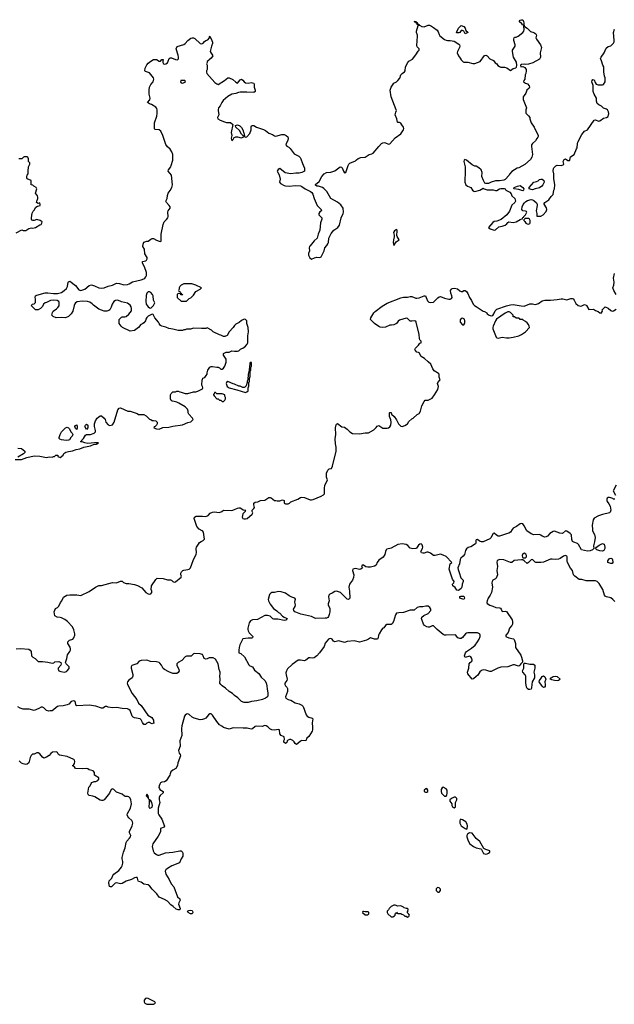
# Model space of a CAD drawing. Header units: inches. Extents: x 2106670 to 2322961, y 36024 to 224899.
# Tile 43 of 256: x 2167339 to 2176002, y 66972 to 81315. Entities that reach past the tile are written whole.
import ezdxf

# ---------------------------------------------------------------- set-up
doc = ezdxf.new("R2010")
doc.units = ezdxf.units.IN
doc.header["$MEASUREMENT"] = 0
for name, color, linetype in [('C1066', 7, 'Continuous'), ('C1067', 7, 'Continuous'), ('C1068', 7, 'Continuous'), ('C1076', 7, 'Continuous'), ('C1077', 7, 'Continuous'), ('C1078', 7, 'Continuous')]:
    doc.layers.add(name, color=color, linetype=linetype)

msp = doc.modelspace()

# ---------------------------------------------------------------- linework, layer by layer
at = {"layer": 'C1066', "color": 5, "elevation": 40}
for points in [[(2168609, 70000), (2168590, 69973), (2168570, 69952), (2168550, 69943), (2168530, 69940), (2168510, 69947), (2168435, 69995), (2168419, 70000)], [(2169378, 70000), (2169371, 69988), (2169369, 69950), (2169382, 69910), (2169358, 69830), (2169354, 69790), (2169358, 69750), (2169367, 69730), (2169410, 69670), (2169451, 69569), (2169445, 69550), (2169388, 69532), (2169388, 69490), (2169384, 69476), (2169357, 69423), (2169281, 69310), (2169272, 69290), (2169269, 69270), (2169282, 69210), (2169300, 69180), (2169330, 69153), (2169350, 69146), (2169370, 69146), (2169463, 69177), (2169570, 69187), (2169670, 69207), (2169690, 69206), (2169710, 69190), (2169718, 69170), (2169716, 69130), (2169690, 69090), (2169666, 69034), (2169555, 68990), (2169490, 68952), (2169468, 68932), (2169460, 68910), (2169467, 68867), (2169516, 68790), (2169545, 68725), (2169585, 68685), (2169637, 68537), (2169670, 68510), (2169675, 68490), (2169656, 68450), (2169654, 68430), (2169677, 68370), (2169674, 68350), (2169650, 68349), (2169619, 68359), (2169576, 68396), (2169539, 68419), (2169493, 68473), (2169450, 68498), (2169370, 68533), (2169339, 68579), (2169270, 68648), (2169235, 68695), (2169210, 68711), (2169150, 68721), (2169110, 68749), (2169070, 68759), (2169063, 68770), (2169056, 68810), (2169050, 68817), (2169030, 68821), (2169010, 68816), (2168970, 68788), (2168890, 68768), (2168830, 68730), (2168810, 68725), (2168750, 68740), (2168730, 68735), (2168675, 68685), (2168663, 68683), (2168647, 68690), (2168637, 68743), (2168644, 68770), (2168683, 68810), (2168698, 68850), (2168710, 68867), (2168781, 68919), (2168823, 68970), (2168834, 68990), (2168844, 69030), (2168844, 69050), (2168830, 69090), (2168830, 69110), (2168850, 69190), (2168878, 69250), (2168890, 69330), (2168902, 69350), (2168940, 69390), (2168951, 69410), (2168956, 69430), (2168938, 69470), (2168940, 69490), (2168978, 69570), (2168985, 69610), (2168983, 69630), (2168974, 69650), (2168928, 69690), (2168914, 69710), (2168907, 69730), (2168910, 69750), (2168952, 69830), (2168966, 69890), (2168960, 69950), (2168950, 69973), (2168930, 69993), (2168912, 70000)], [(2168904, 70000), (2168890, 69998), (2168882, 70000)], [(2169192, 70000), (2169205, 69985), (2169210, 69966), (2169214, 69966), (2169216, 69984), (2169213, 70000)]]:
    msp.add_lwpolyline(points, dxfattribs=at)
at = {"layer": 'C1066', "color": 5}
for points, elevation in [([(2169226, 69954), (2169226, 69906), (2169219, 69850), (2169230, 69829), (2169250, 69833), (2169270, 69846), (2169276, 69870), (2169265, 69910), (2169250, 69934)], 40), ([(2169850, 68290), (2169829, 68290), (2169794, 68310), (2169782, 68330), (2169801, 68339), (2169830, 68341), (2169850, 68338), (2169859, 68330), (2169863, 68310)], 40), ([(2169190, 67062), (2169170, 67055), (2169152, 67030), (2169152, 67010), (2169162, 66990), (2169190, 66972), (2169287, 66973), (2169310, 66982), (2169318, 66990), (2169308, 67010), (2169210, 67059)], 60)]:
    msp.add_lwpolyline(points, close=True, dxfattribs=dict(at, elevation=elevation))
at = {"layer": 'C1067', "color": 5}
for points, elevation in [([(2170000, 76816), (2169990, 76815), (2169870, 76822), (2169828, 76808), (2169770, 76808), (2169750, 76798), (2169730, 76798), (2169710, 76789), (2169649, 76789), (2169610, 76795), (2169570, 76809), (2169510, 76815), (2169470, 76834), (2169410, 76849), (2169390, 76862), (2169369, 76890), (2169362, 76910), (2169309, 76970), (2169282, 77022), (2169270, 77026), (2169210, 76995), (2169190, 76975), (2169176, 76950), (2169170, 76928), (2169150, 76898), (2169130, 76882), (2169105, 76875), (2169071, 76829), (2169010, 76785), (2168950, 76777), (2168838, 76830), (2168815, 76850), (2168789, 76890), (2168788, 76948), (2168820, 76980), (2168830, 76985), (2168870, 76985), (2168890, 76991), (2168930, 77025), (2168966, 77074), (2168969, 77110), (2168965, 77130), (2168950, 77157), (2168910, 77186), (2168824, 77204), (2168770, 77229), (2168736, 77224), (2168711, 77209), (2168685, 77170), (2168670, 77126), (2168652, 77090), (2168640, 77080), (2168610, 77069), (2168570, 77069), (2168490, 77098), (2168414, 77154), (2168397, 77177), (2168362, 77202), (2168329, 77209), (2168250, 77215), (2168174, 77206), (2168151, 77189), (2168143, 77177), (2168131, 77150), (2168111, 77070), (2168091, 77030), (2168050, 76989), (2168006, 76974), (2167950, 76977), (2167870, 76974), (2167826, 76990), (2167808, 77010), (2167815, 77050), (2167829, 77070), (2167877, 77103), (2167897, 77123), (2167912, 77148), (2167916, 77196), (2167909, 77210), (2167886, 77226), (2167830, 77229), (2167790, 77222), (2167730, 77194), (2167710, 77189), (2167687, 77173), (2167670, 77138), (2167642, 77110), (2167610, 77089), (2167569, 77089), (2167508, 77150), (2167526, 77170), (2167550, 77174), (2167567, 77193), (2167568, 77250), (2167562, 77270), (2167570, 77292), (2167590, 77302), (2167710, 77334), (2167750, 77337), (2167830, 77327), (2167888, 77328), (2167950, 77342), (2167989, 77370), (2168019, 77401), (2168036, 77430), (2168044, 77490), (2168050, 77498), (2168070, 77505), (2168150, 77441), (2168201, 77381), (2168231, 77371), (2168290, 77387), (2168350, 77441), (2168386, 77454), (2168430, 77439), (2168490, 77409), (2168530, 77403), (2168570, 77407), (2168630, 77432), (2168690, 77446), (2168750, 77475), (2168794, 77474), (2168854, 77454), (2168910, 77457), (2168934, 77466), (2168984, 77496), (2169110, 77527), (2169150, 77541), (2169164, 77550), (2169178, 77570), (2169185, 77590), (2169187, 77630), (2169157, 77717), (2169129, 77770), (2169128, 77790), (2169176, 77804), (2169188, 77812), (2169198, 77830), (2169195, 77850), (2169163, 77903), (2169155, 77970), (2169135, 78010), (2169136, 78044), (2169150, 78072), (2169190, 78091), (2169210, 78091), (2169250, 78118), (2169270, 78126), (2169290, 78126), (2169330, 78101), (2169371, 78091), (2169390, 78082), (2169398, 78090), (2169402, 78110), (2169400, 78190), (2169428, 78330), (2169443, 78370), (2169477, 78403), (2169496, 78430), (2169503, 78450), (2169498, 78510), (2169501, 78530), (2169533, 78570), (2169529, 78590), (2169516, 78610), (2169477, 78650), (2169470, 78670), (2169486, 78710), (2169490, 78754), (2169501, 78790), (2169532, 78828), (2169555, 78870), (2169561, 78890), (2169563, 78910), (2169550, 79050), (2169504, 79110), (2169508, 79130), (2169539, 79170), (2169546, 79190), (2169569, 79269), (2169572, 79310), (2169570, 79350), (2169556, 79390), (2169530, 79429), (2169490, 79465), (2169470, 79499), (2169424, 79630), (2169395, 79690), (2169370, 79710), (2169315, 79715), (2169305, 79725), (2169304, 79810), (2169337, 79910), (2169344, 79950), (2169340, 80000)], 40), ([(2167290, 78212), (2167368, 78252), (2167390, 78245), (2167430, 78246), (2167470, 78271), (2167490, 78278), (2167510, 78281), (2167530, 78276), (2167570, 78287), (2167633, 78327), (2167650, 78332), (2167662, 78350), (2167668, 78370), (2167638, 78390), (2167590, 78402), (2167550, 78389), (2167530, 78389), (2167515, 78395), (2167509, 78409), (2167509, 78430), (2167523, 78497), (2167534, 78526), (2167550, 78542), (2167575, 78585), (2167600, 78600), (2167635, 78610), (2167638, 78630), (2167630, 78646), (2167610, 78638), (2167586, 78650), (2167588, 78670), (2167604, 78710), (2167604, 78730), (2167598, 78750), (2167569, 78790), (2167588, 78850), (2167578, 78870), (2167546, 78890), (2167530, 78906), (2167508, 78910), (2167506, 78970), (2167450, 78998), (2167442, 79010), (2167442, 79030), (2167448, 79048), (2167462, 79070), (2167462, 79130), (2167469, 79150), (2167469, 79171), (2167486, 79210), (2167486, 79230), (2167468, 79248), (2167468, 79290), (2167458, 79310), (2167450, 79315), (2167405, 79315), (2167394, 79310), (2167370, 79286), (2167328, 79288)], 60), ([(2170000, 75972), (2169995, 75990), (2169998, 76070), (2170000, 76074)], 40), ([(2167274, 74910), (2167366, 74910), (2167441, 74939), (2167550, 74963), (2167630, 74959), (2167730, 74939), (2167770, 74945), (2167810, 74942), (2167830, 74952), (2167847, 74953), (2167866, 74970), (2167890, 74972), (2167894, 74970), (2167894, 74950), (2167930, 74938), (2167970, 74972), (2167984, 74996), (2168010, 75014), (2168050, 75027), (2168110, 75034), (2168164, 75056), (2168215, 75065), (2168274, 75086), (2168370, 75105), (2168415, 75125), (2168458, 75130), (2168462, 75138), (2168486, 75150), (2168430, 75153), (2168330, 75143), (2168286, 75150), (2168250, 75166), (2168230, 75166), (2168226, 75170), (2168242, 75178), (2168246, 75190), (2168270, 75214), (2168296, 75264), (2168310, 75274), (2168370, 75271), (2168422, 75290), (2168442, 75310), (2168444, 75330), (2168429, 75390), (2168429, 75430), (2168442, 75470), (2168470, 75512), (2168490, 75532), (2168510, 75542), (2168530, 75542), (2168571, 75511), (2168585, 75490), (2168592, 75450), (2168630, 75412), (2168650, 75402), (2168690, 75412), (2168714, 75450), (2168769, 75630), (2168790, 75654), (2168810, 75662), (2168913, 75613), (2168950, 75611), (2169050, 75578), (2169070, 75566), (2169150, 75562), (2169184, 75544), (2169230, 75494), (2169251, 75491), (2169270, 75474), (2169290, 75478), (2169322, 75470), (2169342, 75450), (2169342, 75430), (2169330, 75406), (2169313, 75387), (2169298, 75382), (2169294, 75370), (2169333, 75353), (2169370, 75352), (2169425, 75375), (2169510, 75379), (2169570, 75393), (2169710, 75414), (2169790, 75447), (2169830, 75458), (2169868, 75490), (2169858, 75510), (2169802, 75570), (2169795, 75590), (2169795, 75610), (2169783, 75643), (2169750, 75675), (2169658, 75730), (2169630, 75744), (2169590, 75755), (2169558, 75758), (2169546, 75770), (2169538, 75790), (2169538, 75850), (2169548, 75872), (2169568, 75892), (2169610, 75892), (2169630, 75902), (2169650, 75902), (2169670, 75892), (2169690, 75891), (2169750, 75871), (2169790, 75871), (2169870, 75892), (2169907, 75893), (2169936, 75904), (2170000, 75937)], 40), ([(2167310, 75075), (2167365, 75070), (2167414, 75030), (2167414, 75010), (2167394, 74990), (2167310, 74942)], 40), ([(2170000, 73868), (2169998, 73870), (2169955, 73895), (2169921, 73930), (2169882, 74050), (2169888, 74070), (2169910, 74081), (2169936, 74084), (2170000, 74081)], 20), ([(2167290, 72150), (2167350, 72156), (2167470, 72147), (2167493, 72133), (2167507, 72110), (2167511, 72050), (2167530, 72031), (2167565, 72010), (2167608, 71968), (2167670, 71967), (2167750, 71957), (2167810, 71942), (2167834, 71946), (2167850, 71962), (2167910, 71965), (2167930, 71958), (2167938, 71950), (2167945, 71930), (2167938, 71910), (2167901, 71870), (2167899, 71850), (2167903, 71843), (2167911, 71830), (2167940, 71820), (2167990, 71811), (2168020, 71820), (2168032, 71828), (2168058, 71862), (2168062, 71890), (2168014, 71930), (2168004, 71950), (2168028, 72010), (2168035, 72065), (2168069, 72110), (2168077, 72130), (2168078, 72150), (2168074, 72174), (2168042, 72230), (2168038, 72250), (2168066, 72274), (2168115, 72290), (2168129, 72311), (2168141, 72350), (2168143, 72370), (2168129, 72429), (2168109, 72469), (2168035, 72550), (2167999, 72579), (2167950, 72604), (2167929, 72609), (2167886, 72610), (2167849, 72630), (2167842, 72690), (2167850, 72714), (2167863, 72737), (2167890, 72752), (2167908, 72770), (2167935, 72825), (2167955, 72850), (2167976, 72904), (2168026, 72930), (2168070, 72936), (2168170, 72935), (2168230, 72925), (2168350, 72986), (2168442, 73050), (2168490, 73071), (2168530, 73071), (2168690, 73116), (2168750, 73111), (2168810, 73138), (2168830, 73136), (2168850, 73118), (2168890, 73103), (2168930, 73103), (2169010, 73088), (2169054, 73074), (2169117, 73037), (2169176, 72970), (2169210, 72951), (2169233, 72947), (2169250, 72952), (2169262, 72970), (2169262, 72990), (2169254, 73014), (2169259, 73070), (2169320, 73160), (2169341, 73179), (2169430, 73176), (2169490, 73156), (2169537, 73157), (2169550, 73152), (2169570, 73132), (2169590, 73122), (2169610, 73125), (2169690, 73194), (2169698, 73210), (2169688, 73230), (2169689, 73250), (2169698, 73270), (2169718, 73290), (2169730, 73298), (2169790, 73305), (2169810, 73311), (2169829, 73331), (2169865, 73435), (2169910, 73530), (2169914, 73550), (2169910, 73610), (2169915, 73630), (2169943, 73677), (2169961, 73699), (2169984, 73716), (2170000, 73723)], 20), ([(2170000, 72069), (2169999, 72070), (2169970, 72077), (2169890, 72081), (2169870, 72079), (2169837, 72043), (2169770, 72042), (2169750, 72034), (2169700, 71980), (2169649, 71951), (2169639, 71941), (2169630, 71930), (2169630, 71910), (2169659, 71850), (2169662, 71830), (2169650, 71803), (2169630, 71792), (2169570, 71792), (2169510, 71813), (2169447, 71850), (2169430, 71865), (2169407, 71910), (2169381, 71941), (2169370, 71950), (2169330, 71963), (2169247, 71967), (2169190, 71983), (2169110, 71978), (2169078, 71970), (2169048, 71932), (2168971, 71909), (2168965, 71890), (2168965, 71870), (2168985, 71775), (2168985, 71750), (2168978, 71730), (2168930, 71695), (2168911, 71670), (2168906, 71650), (2168911, 71630), (2168980, 71500), (2169044, 71410), (2169070, 71361), (2169110, 71326), (2169206, 71186), (2169262, 71150), (2169286, 71110), (2169290, 71094), (2169291, 71069), (2169279, 71061), (2169270, 71059), (2169246, 71066), (2169230, 71075), (2169210, 71078), (2169191, 71069), (2169170, 71049), (2169150, 71049), (2169130, 71075), (2169110, 71114), (2169092, 71132), (2169010, 71143), (2168990, 71153), (2168978, 71170), (2168947, 71250), (2168930, 71267), (2168910, 71276), (2168830, 71282), (2168750, 71296), (2168690, 71293), (2168630, 71301), (2168610, 71310), (2168590, 71308), (2168550, 71287), (2168530, 71286), (2168450, 71313), (2168350, 71331), (2168170, 71320), (2168156, 71330), (2168150, 71372), (2168143, 71383), (2168130, 71392), (2168090, 71381), (2168055, 71345), (2168030, 71334), (2167970, 71318), (2167910, 71314), (2167890, 71309), (2167870, 71296), (2167830, 71260), (2167810, 71249), (2167785, 71245), (2167764, 71244), (2167731, 71251), (2167692, 71292), (2167670, 71302), (2167650, 71302), (2167618, 71282), (2167550, 71250), (2167478, 71270), (2167390, 71271), (2167345, 71285), (2167310, 71305)], 20), ([(2170000, 71123), (2169970, 71117), (2169880, 71140), (2169854, 71154), (2169810, 71194), (2169790, 71201), (2169770, 71197), (2169750, 71184), (2169741, 71170), (2169702, 71030), (2169696, 70990), (2169699, 70890), (2169672, 70810), (2169675, 70730), (2169653, 70670), (2169662, 70630), (2169675, 70610), (2169681, 70590), (2169645, 70490), (2169638, 70450), (2169613, 70407), (2169570, 70383), (2169542, 70358), (2169529, 70331), (2169524, 70310), (2169473, 70227), (2169448, 70212), (2169410, 70207), (2169390, 70196), (2169379, 70181), (2169370, 70155), (2169367, 70130), (2169374, 70114), (2169383, 70103), (2169428, 70070), (2169428, 70052), (2169386, 70014), (2169378, 70000)], 40), ([(2168419, 70000), (2168405, 70005), (2168350, 70016), (2168336, 70030), (2168332, 70050), (2168344, 70136), (2168365, 70155), (2168379, 70190), (2168390, 70203), (2168423, 70217), (2168450, 70219), (2168478, 70230), (2168493, 70250), (2168490, 70273), (2168430, 70308), (2168429, 70350), (2168410, 70373), (2168350, 70389), (2168330, 70404), (2168310, 70409), (2168250, 70400), (2168150, 70409), (2168142, 70422), (2168106, 70450), (2168124, 70456), (2168138, 70482), (2168142, 70510), (2168136, 70530), (2168130, 70536), (2168030, 70584), (2167921, 70601), (2167906, 70610), (2167890, 70638), (2167870, 70652), (2167816, 70644), (2167793, 70627), (2167770, 70595), (2167728, 70572), (2167690, 70559), (2167670, 70574), (2167630, 70623), (2167610, 70633), (2167590, 70634), (2167550, 70617), (2167525, 70615), (2167504, 70596), (2167490, 70568), (2167471, 70489), (2167450, 70469), (2167430, 70465), (2167390, 70473), (2167367, 70487), (2167330, 70521)], 40), ([(2168882, 70000), (2168864, 70004), (2168830, 70034), (2168750, 70062), (2168710, 70100), (2168690, 70112), (2168670, 70103), (2168645, 70050), (2168609, 70000)], 40), ([(2168912, 70000), (2168910, 70001), (2168904, 70000)], 40), ([(2169213, 70000), (2169212, 70010), (2169190, 70032), (2169184, 70010), (2169192, 70000)], 40)]:
    msp.add_lwpolyline(points, dxfattribs=dict(at, elevation=elevation))
at = {"layer": 'C1067', "color": 5, "elevation": 40}
for points in [[(2169730, 77468), (2169690, 77448), (2169672, 77430), (2169662, 77410), (2169662, 77390), (2169654, 77370), (2169658, 77358), (2169673, 77353), (2169678, 77338), (2169693, 77333), (2169698, 77318), (2169713, 77313), (2169714, 77306), (2169690, 77306), (2169682, 77322), (2169650, 77326), (2169634, 77310), (2169634, 77270), (2169690, 77214), (2169770, 77214), (2169807, 77253), (2169830, 77262), (2169870, 77302), (2169903, 77357), (2169966, 77390), (2169986, 77410), (2169906, 77450), (2169847, 77467)], [(2169230, 77349), (2169210, 77349), (2169191, 77329), (2169184, 77296), (2169177, 77210), (2169184, 77170), (2169210, 77131), (2169230, 77118), (2169250, 77114), (2169288, 77152), (2169308, 77190), (2169289, 77230), (2169282, 77290), (2169274, 77314), (2169250, 77342)], [(2168015, 75185), (2167950, 75195), (2167925, 75205), (2167916, 75216), (2167915, 75230), (2167930, 75274), (2167948, 75310), (2168008, 75370), (2168030, 75378), (2168050, 75371), (2168060, 75360), (2168087, 75307), (2168105, 75290), (2168112, 75270), (2168102, 75250), (2168082, 75230), (2168064, 75196), (2168050, 75189)], [(2168170, 75346), (2168150, 75358), (2168142, 75390), (2168150, 75402), (2168170, 75412), (2168178, 75390), (2168178, 75370)], [(2168310, 75346), (2168289, 75390), (2168298, 75410), (2168310, 75422), (2168334, 75410), (2168331, 75370)]]:
    msp.add_lwpolyline(points, close=True, dxfattribs=at)
at = {"layer": 'C1068', "color": 5, "elevation": 40}
msp.add_lwpolyline([(2169340, 80000), (2169339, 80019), (2169322, 80042), (2169258, 80078), (2169228, 80090), (2169202, 80110), (2169234, 80146), (2169239, 80170), (2169225, 80230), (2169224, 80290), (2169229, 80330), (2169249, 80370), (2169282, 80410), (2169293, 80450), (2169289, 80470), (2169230, 80542), (2169170, 80559), (2169161, 80570), (2169166, 80610), (2169190, 80655), (2169210, 80681), (2169250, 80713), (2169290, 80733), (2169330, 80736), (2169370, 80711), (2169390, 80712), (2169410, 80734), (2169430, 80734), (2169430, 80726), (2169422, 80718), (2169425, 80690), (2169432, 80672), (2169450, 80665), (2169470, 80671), (2169490, 80686), (2169504, 80710), (2169515, 80750), (2169530, 80761), (2169550, 80761), (2169610, 80733), (2169638, 80730), (2169654, 80746), (2169655, 80770), (2169650, 80798), (2169617, 80890), (2169634, 80926), (2169730, 80955), (2169750, 80967), (2169790, 81010), (2169830, 81045), (2169852, 81052), (2169870, 81052), (2169890, 81041), (2169968, 80968), (2169990, 80961), (2170000, 80968)], dxfattribs=at)
msp.add_lwpolyline([(2169746, 80430), (2169687, 80430), (2169683, 80410), (2169690, 80396), (2169710, 80391), (2169750, 80406), (2169755, 80415)], close=True, dxfattribs=at)
at = {"layer": 'C1076', "color": 5, "elevation": 60}
for points in [[(2173670, 69989), (2173628, 69972), (2173605, 69950), (2173605, 69930), (2173634, 69890), (2173634, 69870), (2173642, 69862), (2173645, 69850), (2173650, 69842), (2173670, 69832), (2173688, 69850), (2173686, 69910), (2173708, 69950), (2173708, 69970), (2173689, 69989)], [(2173770, 69666), (2173758, 69662), (2173753, 69647), (2173752, 69610), (2173772, 69570), (2173830, 69532), (2173850, 69525), (2173858, 69530), (2173862, 69570), (2173856, 69596), (2173838, 69630), (2173790, 69658)], [(2173890, 69469), (2173862, 69450), (2173851, 69430), (2173851, 69410), (2173871, 69351), (2173898, 69310), (2173950, 69271), (2173990, 69251), (2174055, 69235), (2174066, 69226), (2174094, 69170), (2174130, 69158), (2174150, 69165), (2174170, 69172), (2174188, 69190), (2174186, 69210), (2174130, 69228), (2174103, 69243), (2174042, 69342), (2173987, 69387), (2173930, 69464)], [(2173428, 68672), (2173405, 68655), (2173408, 68630), (2173430, 68607), (2173450, 68606), (2173469, 68630), (2173469, 68650), (2173450, 68669)], [(2172810, 68418), (2172790, 68418), (2172750, 68398), (2172722, 68370), (2172712, 68350), (2172692, 68330), (2172692, 68310), (2172702, 68290), (2172750, 68245), (2172775, 68245), (2172800, 68260), (2172808, 68270), (2172808, 68292), (2172822, 68298), (2172830, 68314), (2172838, 68298), (2172850, 68294), (2172890, 68294), (2172904, 68284), (2172930, 68274), (2172950, 68254), (2172970, 68254), (2172990, 68242), (2173006, 68250), (2173018, 68270), (2173010, 68286), (2172986, 68310), (2172996, 68324), (2172998, 68358), (2172987, 68367), (2172973, 68367), (2172939, 68379), (2172930, 68388), (2172890, 68408), (2172850, 68402)], [(2172350, 68326), (2172338, 68322), (2172334, 68310), (2172370, 68274), (2172410, 68274), (2172426, 68290), (2172426, 68310), (2172418, 68318), (2172370, 68318)]]:
    msp.add_lwpolyline(points, close=True, dxfattribs=at)
at = {"layer": 'C1077', "color": 5}
for points, elevation in [([(2170232, 80000), (2170231, 79990), (2170238, 79930), (2170221, 79890), (2170225, 79870), (2170262, 79850), (2170325, 79825), (2170350, 79818), (2170410, 79816), (2170446, 79790), (2170422, 79670), (2170431, 79630), (2170422, 79590), (2170430, 79552), (2170450, 79571), (2170463, 79597), (2170476, 79604), (2170490, 79608), (2170510, 79606), (2170566, 79594), (2170606, 79610), (2170602, 79622), (2170590, 79626), (2170570, 79649), (2170540, 79700), (2170489, 79750), (2170482, 79770), (2170485, 79775), (2170510, 79783), (2170545, 79770), (2170570, 79745), (2170591, 79710), (2170603, 79663), (2170611, 79650), (2170612, 79612), (2170625, 79605), (2170650, 79606), (2170690, 79655), (2170712, 79710), (2170710, 79754), (2170718, 79770), (2170730, 79775), (2170750, 79775), (2170789, 79749), (2170890, 79717), (2170921, 79701), (2170970, 79662), (2171023, 79643), (2171050, 79623), (2171070, 79617), (2171160, 79640), (2171190, 79641), (2171219, 79630), (2171246, 79610), (2171252, 79590), (2171246, 79554), (2171219, 79510), (2171218, 79490), (2171230, 79473), (2171258, 79458), (2171280, 79440), (2171339, 79359), (2171406, 79326), (2171426, 79306), (2171436, 79290), (2171460, 79220), (2171490, 79150), (2171490, 79126), (2171486, 79110), (2171450, 79087), (2171410, 79078), (2171362, 79078), (2171290, 79069), (2171205, 79085), (2171130, 79148), (2171106, 79134), (2171092, 79110), (2171098, 79090), (2171117, 79057), (2171134, 78994), (2171125, 78950), (2171138, 78930), (2171190, 78901), (2171213, 78893), (2171270, 78888), (2171350, 78899), (2171430, 78893), (2171450, 78885), (2171499, 78850), (2171574, 78814), (2171597, 78797), (2171612, 78772), (2171630, 78710), (2171675, 78610), (2171690, 78587), (2171732, 78548), (2171734, 78530), (2171710, 78516), (2171697, 78490), (2171699, 78470), (2171739, 78430), (2171740, 78410), (2171723, 78357), (2171711, 78250), (2171687, 78193), (2171679, 78150), (2171671, 78130), (2171630, 78093), (2171570, 78023), (2171562, 78010), (2171557, 77990), (2171563, 77950), (2171547, 77910), (2171545, 77885), (2171566, 77846), (2171590, 77825), (2171634, 77846), (2171670, 77856), (2171710, 77851), (2171730, 77861), (2171738, 77870), (2171776, 77950), (2171786, 77990), (2171816, 78024), (2171829, 78050), (2171836, 78070), (2171842, 78130), (2171878, 78202), (2171917, 78250), (2171972, 78288), (2172000, 78320), (2172024, 78430), (2172052, 78490), (2172056, 78510), (2172053, 78570), (2172017, 78617), (2171970, 78657), (2171872, 78712), (2171813, 78813), (2171770, 78854), (2171749, 78869), (2171690, 78888), (2171669, 78889), (2171650, 78906), (2171650, 78914), (2171704, 78956), (2171739, 79030), (2171774, 79070), (2171810, 79091), (2171870, 79093), (2171930, 79115), (2172010, 79173), (2172028, 79168), (2172037, 79157), (2172055, 79110), (2172070, 79085), (2172089, 79091), (2172123, 79190), (2172134, 79210), (2172150, 79223), (2172230, 79258), (2172245, 79275), (2172270, 79293), (2172310, 79308), (2172370, 79314), (2172429, 79350), (2172470, 79359), (2172490, 79370), (2172570, 79470), (2172609, 79510), (2172630, 79521), (2172650, 79524), (2172670, 79521), (2172710, 79503), (2172730, 79507), (2172807, 79593), (2172894, 79650), (2172930, 79711), (2172936, 79730), (2172931, 79750), (2172904, 79784), (2172890, 79809), (2172870, 79818), (2172850, 79818), (2172843, 79823), (2172833, 79870), (2172810, 79930), (2172818, 79970), (2172828, 79990), (2172824, 80000)], 40), ([(2174714, 80000), (2174711, 79990), (2174714, 79954), (2174754, 79914), (2174772, 79890), (2174773, 79873), (2174791, 79810), (2174836, 79750), (2174891, 79630), (2174893, 79613), (2174890, 79602), (2174874, 79586), (2174855, 79550), (2174810, 79509), (2174797, 79490), (2174794, 79470), (2174808, 79350), (2174801, 79310), (2174783, 79277), (2174697, 79203), (2174610, 79159), (2174587, 79153), (2174510, 79102), (2174476, 79064), (2174470, 79049), (2174410, 78989), (2174390, 78979), (2174330, 78968), (2174270, 78968), (2174210, 78949), (2174169, 78929), (2174130, 78928), (2174115, 78935), (2174095, 78970), (2174074, 79030), (2174077, 79090), (2174064, 79130), (2174030, 79159), (2173990, 79179), (2173970, 79182), (2173930, 79199), (2173850, 79268), (2173822, 79278), (2173813, 79267), (2173812, 79250), (2173831, 79170), (2173828, 79110), (2173831, 79050), (2173823, 79010), (2173824, 78950), (2173838, 78910), (2173862, 78890), (2173910, 78871), (2173938, 78830), (2173955, 78815), (2173970, 78812), (2174042, 78830), (2174090, 78861), (2174105, 78850), (2174150, 78836), (2174237, 78837), (2174270, 78827), (2174290, 78827), (2174329, 78851), (2174350, 78858), (2174397, 78857), (2174411, 78851), (2174422, 78830), (2174480, 78800), (2174498, 78778), (2174510, 78751), (2174551, 78710), (2174562, 78670), (2174552, 78650), (2174510, 78615), (2174473, 78527), (2174436, 78470), (2174354, 78406), (2174290, 78382), (2174250, 78374), (2174230, 78362), (2174167, 78290), (2174192, 78270), (2174250, 78251), (2174270, 78256), (2174321, 78299), (2174370, 78305), (2174410, 78321), (2174437, 78343), (2174450, 78362), (2174466, 78370), (2174530, 78361), (2174570, 78371), (2174630, 78405), (2174654, 78414), (2174666, 78414), (2174670, 78434), (2174682, 78438), (2174686, 78450), (2174710, 78474), (2174726, 78510), (2174722, 78522), (2174710, 78526), (2174669, 78529), (2174655, 78550), (2174661, 78590), (2174676, 78624), (2174692, 78648), (2174712, 78668), (2174739, 78681), (2174790, 78694), (2174810, 78691), (2174830, 78681), (2174867, 78647), (2174876, 78630), (2174879, 78610), (2174863, 78530), (2174871, 78490), (2174873, 78453), (2174930, 78454), (2174967, 78473), (2175010, 78519), (2175021, 78550), (2175015, 78575), (2174979, 78630), (2174981, 78639), (2174988, 78650), (2175050, 78692), (2175081, 78739), (2175109, 78770), (2175119, 78830), (2175129, 78850), (2175135, 78910), (2175123, 79003), (2175121, 79070), (2175112, 79112), (2175114, 79146), (2175121, 79159), (2175150, 79187), (2175170, 79194), (2175230, 79191), (2175259, 79201), (2175268, 79210), (2175257, 79250), (2175260, 79260), (2175270, 79276), (2175290, 79286), (2175324, 79264), (2175350, 79263), (2175355, 79270), (2175364, 79316), (2175419, 79350), (2175450, 79432), (2175462, 79450), (2175465, 79510), (2175470, 79530), (2175530, 79643), (2175570, 79691), (2175610, 79711), (2175710, 79852), (2175730, 79858), (2175770, 79839), (2175790, 79841), (2175842, 79878), (2175890, 79891), (2175913, 79907), (2175921, 79950), (2175915, 79975), (2175902, 80000)], 40), ([(2176029, 77310), (2175995, 77370), (2175982, 77410), (2175995, 77450), (2176002, 77490), (2175989, 77550), (2176003, 77617)], 20), ([(2170000, 74081), (2170050, 74078), (2170087, 74093), (2170115, 74125), (2170150, 74143), (2170170, 74145), (2170250, 74135), (2170282, 74150), (2170310, 74171), (2170430, 74165), (2170470, 74178), (2170510, 74201), (2170530, 74205), (2170550, 74202), (2170574, 74190), (2170593, 74173), (2170634, 74170), (2170622, 74158), (2170622, 74150), (2170590, 74118), (2170579, 74070), (2170588, 74048), (2170610, 74042), (2170630, 74043), (2170653, 74050), (2170728, 74110), (2170735, 74130), (2170728, 74150), (2170728, 74172), (2170748, 74192), (2170758, 74210), (2170749, 74250), (2170750, 74272), (2170770, 74285), (2170810, 74292), (2170849, 74311), (2170910, 74318), (2170970, 74357), (2170990, 74357), (2171005, 74350), (2171050, 74311), (2171070, 74311), (2171090, 74305), (2171130, 74305), (2171170, 74322), (2171192, 74310), (2171194, 74270), (2171210, 74262), (2171250, 74262), (2171270, 74272), (2171289, 74291), (2171390, 74328), (2171430, 74355), (2171450, 74359), (2171490, 74355), (2171570, 74323), (2171590, 74320), (2171615, 74325), (2171730, 74376), (2171765, 74395), (2171781, 74410), (2171779, 74490), (2171784, 74530), (2171822, 74610), (2171816, 74636), (2171807, 74653), (2171809, 74710), (2171830, 74754), (2171850, 74772), (2171882, 74778), (2171898, 74810), (2171949, 75030), (2171949, 75090), (2171938, 75138), (2171934, 75210), (2171945, 75270), (2171939, 75370), (2171949, 75411), (2171956, 75424), (2171970, 75434), (2172030, 75385), (2172070, 75378), (2172110, 75351), (2172151, 75311), (2172190, 75287), (2172290, 75281), (2172370, 75297), (2172423, 75297), (2172498, 75342), (2172530, 75372), (2172546, 75394), (2172570, 75405), (2172630, 75367), (2172694, 75366), (2172710, 75371), (2172730, 75385), (2172745, 75410), (2172749, 75450), (2172745, 75485), (2172727, 75533), (2172726, 75590), (2172730, 75594), (2172750, 75594), (2172754, 75570), (2172795, 75535), (2172830, 75485), (2172856, 75430), (2172870, 75411), (2172890, 75396), (2172910, 75391), (2172950, 75403), (2172989, 75430), (2173010, 75462), (2173050, 75502), (2173070, 75512), (2173130, 75562), (2173160, 75580), (2173178, 75610), (2173198, 75690), (2173230, 75754), (2173248, 75772), (2173290, 75772), (2173350, 75802), (2173384, 75850), (2173429, 75930), (2173439, 75970), (2173425, 76015), (2173429, 76031), (2173466, 76070), (2173449, 76109), (2173449, 76150), (2173442, 76162), (2173378, 76198), (2173357, 76230), (2173330, 76298), (2173290, 76329), (2173239, 76379), (2173190, 76409), (2173160, 76460), (2173150, 76468), (2173126, 76470), (2173100, 76500), (2173098, 76510), (2173106, 76530), (2173150, 76572), (2173170, 76602), (2173186, 76610), (2173188, 76630), (2173169, 76649), (2173162, 76670), (2173159, 76730), (2173117, 76910), (2173110, 76922), (2173090, 76929), (2173050, 76921), (2173030, 76923), (2172990, 76964), (2172970, 76969), (2172870, 76937), (2172855, 76925), (2172829, 76891), (2172790, 76870), (2172756, 76864), (2172730, 76866), (2172670, 76837), (2172630, 76833), (2172590, 76838), (2172570, 76847), (2172509, 76890), (2172449, 76949), (2172453, 76970), (2172497, 77043), (2172516, 77064), (2172619, 77141), (2172695, 77185), (2172890, 77263), (2172930, 77272), (2172990, 77274), (2173030, 77282), (2173050, 77282), (2173110, 77256), (2173123, 77257), (2173157, 77263), (2173230, 77291), (2173250, 77291), (2173278, 77218), (2173302, 77202), (2173330, 77197), (2173370, 77200), (2173430, 77263), (2173450, 77276), (2173470, 77282), (2173530, 77259), (2173590, 77246), (2173610, 77246), (2173630, 77252), (2173639, 77270), (2173636, 77290), (2173620, 77330), (2173616, 77370), (2173629, 77390), (2173642, 77398), (2173674, 77406), (2173716, 77396), (2173750, 77365), (2173770, 77355), (2173790, 77357), (2173810, 77368), (2173828, 77368), (2173850, 77354), (2173870, 77326), (2173890, 77270), (2173922, 77222), (2173946, 77170), (2173965, 77150), (2173990, 77138), (2174090, 77071), (2174110, 77065), (2174143, 77043), (2174151, 77030), (2174178, 77010), (2174210, 76999), (2174232, 77008), (2174246, 77030), (2174264, 77076), (2174290, 77098), (2174430, 77146), (2174490, 77161), (2174530, 77165), (2174645, 77145), (2174690, 77144), (2174770, 77175), (2174810, 77178), (2174850, 77167), (2174870, 77171), (2174898, 77182), (2174950, 77219), (2174990, 77230), (2175070, 77227), (2175170, 77238), (2175230, 77250), (2175250, 77250), (2175270, 77242), (2175310, 77235), (2175370, 77255), (2175390, 77255), (2175401, 77250), (2175417, 77230), (2175440, 77180), (2175473, 77153), (2175510, 77141), (2175530, 77145), (2175570, 77165), (2175590, 77158), (2175598, 77150), (2175630, 77092), (2175697, 77097), (2175730, 77078), (2175765, 77065), (2175790, 77045), (2175810, 77042), (2175828, 77070), (2175826, 77090), (2175869, 77131), (2175910, 77111), (2175950, 77078), (2175970, 77071), (2175990, 77076), (2176030, 77096)], 20), ([(2170000, 76074), (2170009, 76091), (2170035, 76105), (2170058, 76130), (2170068, 76150), (2170069, 76170), (2170082, 76210), (2170109, 76251), (2170130, 76262), (2170150, 76265), (2170210, 76252), (2170230, 76252), (2170250, 76245), (2170270, 76226), (2170290, 76225), (2170310, 76238), (2170329, 76270), (2170347, 76327), (2170349, 76370), (2170308, 76430), (2170309, 76451), (2170348, 76472), (2170390, 76472), (2170430, 76492), (2170470, 76485), (2170510, 76485), (2170530, 76491), (2170554, 76514), (2170573, 76527), (2170590, 76531), (2170630, 76558), (2170655, 76590), (2170662, 76610), (2170661, 76710), (2170673, 76770), (2170666, 76830), (2170649, 76890), (2170649, 76930), (2170630, 76949), (2170610, 76954), (2170570, 76935), (2170535, 76905), (2170490, 76878), (2170470, 76858), (2170451, 76829), (2170391, 76770), (2170364, 76716), (2170330, 76698), (2170310, 76698), (2170270, 76718), (2170250, 76722), (2170158, 76770), (2170134, 76794), (2170070, 76826), (2170050, 76818), (2170000, 76816)], 40), ([(2170000, 75937), (2170002, 75938), (2170006, 75950), (2170000, 75972)], 40), ([(2176030, 74536), (2175986, 74450), (2176019, 74390)], 20), ([(2176011, 74330), (2175990, 74329), (2175980, 74340), (2175952, 74352), (2175930, 74357), (2175910, 74355), (2175897, 74343), (2175891, 74330), (2175891, 74310), (2175897, 74297), (2175923, 74263), (2175941, 74230), (2175951, 74170), (2175941, 74139), (2175931, 74129), (2175830, 74106), (2175773, 74087), (2175710, 74053), (2175694, 74030), (2175680, 73950), (2175682, 73890), (2175685, 73870), (2175714, 73814), (2175721, 73770), (2175713, 73707), (2175699, 73650), (2175702, 73610), (2175682, 73590), (2175650, 73579), (2175610, 73575), (2175522, 73590), (2175481, 73670), (2175464, 73684), (2175410, 73702), (2175394, 73714), (2175383, 73743), (2175376, 73810), (2175360, 73830), (2175310, 73866), (2175290, 73867), (2175248, 73832), (2175210, 73835), (2175130, 73864), (2175110, 73859), (2175061, 73830), (2175027, 73790), (2175010, 73782), (2174990, 73779), (2174949, 73790), (2174930, 73806), (2174910, 73815), (2174830, 73813), (2174790, 73825), (2174728, 73868), (2174690, 73942), (2174670, 73969), (2174650, 73974), (2174630, 73969), (2174578, 73930), (2174530, 73907), (2174513, 73890), (2174489, 73851), (2174466, 73834), (2174430, 73827), (2174330, 73789), (2174310, 73792), (2174285, 73805), (2174250, 73834), (2174238, 73830), (2174230, 73825), (2174210, 73770), (2174190, 73753), (2174090, 73709), (2174069, 73709), (2174037, 73717), (2174010, 73741), (2173990, 73739), (2173983, 73730), (2173985, 73690), (2173979, 73681), (2173910, 73637), (2173875, 73625), (2173850, 73605), (2173835, 73585), (2173817, 73523), (2173799, 73501), (2173766, 73470), (2173754, 73450), (2173745, 73390), (2173721, 73330), (2173725, 73305), (2173747, 73247), (2173759, 73199), (2173765, 73185), (2173800, 73150), (2173800, 73130), (2173783, 73090), (2173779, 73050), (2173772, 73030), (2173730, 73001), (2173710, 73005), (2173682, 73042), (2173647, 73070), (2173646, 73090), (2173665, 73110), (2173667, 73130), (2173646, 73166), (2173596, 73310), (2173610, 73386), (2173634, 73410), (2173553, 73493), (2173510, 73514), (2173470, 73527), (2173390, 73510), (2173370, 73512), (2173325, 73545), (2173290, 73559), (2173270, 73558), (2173230, 73544), (2173210, 73543), (2173194, 73550), (2173181, 73570), (2173209, 73610), (2173214, 73630), (2173205, 73665), (2173190, 73679), (2173170, 73677), (2173150, 73661), (2173122, 73618), (2173108, 73612), (2173067, 73607), (2173030, 73617), (2172995, 73655), (2172970, 73669), (2172910, 73680), (2172850, 73670), (2172750, 73617), (2172690, 73600), (2172677, 73590), (2172666, 73570), (2172657, 73523), (2172635, 73485), (2172570, 73444), (2172548, 73410), (2172531, 73369), (2172510, 73354), (2172450, 73339), (2172410, 73339), (2172384, 73344), (2172350, 73368), (2172330, 73368), (2172321, 73350), (2172334, 73330), (2172310, 73309), (2172290, 73305), (2172230, 73321), (2172191, 73310), (2172188, 73290), (2172206, 73230), (2172202, 73190), (2172189, 73151), (2172142, 73090), (2172132, 73050), (2172145, 72990), (2172150, 72888), (2172130, 72869), (2172110, 72875), (2172013, 72973), (2171970, 72987), (2171950, 72990), (2171930, 72985), (2171890, 72960), (2171855, 72945), (2171843, 72930), (2171840, 72910), (2171846, 72850), (2171845, 72835), (2171832, 72808), (2171831, 72790), (2171856, 72736), (2171857, 72690), (2171850, 72650), (2171838, 72622), (2171830, 72609), (2171810, 72599), (2171790, 72595), (2171650, 72592), (2171590, 72620), (2171503, 72643), (2171435, 72655), (2171363, 72683), (2171349, 72689), (2171335, 72710), (2171329, 72730), (2171354, 72766), (2171359, 72790), (2171349, 72830), (2171355, 72875), (2171349, 72889), (2171303, 72903), (2171263, 72923), (2171210, 72960), (2171150, 72981), (2171110, 72987), (2171050, 72973), (2171014, 72970), (2170997, 72963), (2170980, 72940), (2170959, 72870), (2170964, 72850), (2170990, 72800), (2171036, 72736), (2171084, 72704), (2171110, 72679), (2171131, 72670), (2171168, 72628), (2171190, 72611), (2171234, 72590), (2171214, 72570), (2171190, 72562), (2171100, 72580), (2171041, 72581), (2171026, 72586), (2170990, 72627), (2170950, 72638), (2170930, 72638), (2170910, 72635), (2170803, 72577), (2170729, 72571), (2170701, 72559), (2170683, 72530), (2170663, 72450), (2170663, 72430), (2170668, 72410), (2170683, 72383), (2170736, 72330), (2170731, 72309), (2170716, 72304), (2170670, 72304), (2170590, 72294), (2170548, 72210), (2170535, 72170), (2170531, 72131), (2170532, 72092), (2170560, 72080), (2170613, 72033), (2170677, 71917), (2170690, 71903), (2170730, 71887), (2170759, 71839), (2170825, 71790), (2170859, 71739), (2170910, 71688), (2170930, 71654), (2170941, 71610), (2170944, 71564), (2170955, 71510), (2170955, 71470), (2170948, 71450), (2170919, 71430), (2170878, 71410), (2170792, 71392), (2170715, 71385), (2170670, 71367), (2170610, 71368), (2170570, 71383), (2170516, 71436), (2170470, 71470), (2170439, 71499), (2170392, 71530), (2170339, 71579), (2170290, 71609), (2170267, 71630), (2170256, 71650), (2170261, 71710), (2170253, 71750), (2170262, 71790), (2170261, 71810), (2170243, 71850), (2170232, 71930), (2170190, 72001), (2170157, 72017), (2170119, 72021), (2170101, 72019), (2170070, 72004), (2170050, 72002), (2170028, 72010), (2170014, 72050), (2170000, 72069)], 20), ([(2170000, 73723), (2170010, 73727), (2170029, 73750), (2170015, 73850), (2170000, 73868)], 20), ([(2176010, 72839), (2175979, 72870), (2175950, 72892), (2175890, 72906), (2175870, 72918), (2175860, 72930), (2175833, 73013), (2175780, 73100), (2175750, 73130), (2175730, 73139), (2175710, 73142), (2175590, 73141), (2175530, 73158), (2175490, 73161), (2175427, 73207), (2175409, 73230), (2175392, 73290), (2175365, 73325), (2175320, 73410), (2175315, 73430), (2175315, 73490), (2175310, 73498), (2175290, 73510), (2175260, 73500), (2175214, 73466), (2175190, 73456), (2175150, 73450), (2175097, 73457), (2175070, 73455), (2174970, 73415), (2174930, 73408), (2174870, 73407), (2174859, 73410), (2174850, 73414), (2174810, 73451), (2174790, 73446), (2174750, 73408), (2174730, 73395), (2174690, 73434), (2174670, 73445), (2174650, 73449), (2174544, 73436), (2174511, 73409), (2174490, 73409), (2174390, 73447), (2174330, 73450), (2174310, 73444), (2174294, 73430), (2174289, 73411), (2174300, 73350), (2174289, 73290), (2174298, 73230), (2174290, 73202), (2174281, 73179), (2174271, 73169), (2174230, 73150), (2174220, 73130), (2174218, 73110), (2174225, 73050), (2174211, 72970), (2174192, 72930), (2174162, 72890), (2174148, 72850), (2174145, 72825), (2174148, 72810), (2174190, 72785), (2174233, 72773), (2174278, 72750), (2174330, 72749), (2174342, 72742), (2174355, 72730), (2174370, 72696), (2174410, 72700), (2174430, 72694), (2174514, 72574), (2174521, 72550), (2174520, 72510), (2174510, 72490), (2174473, 72450), (2174457, 72390), (2174423, 72350), (2174423, 72330), (2174430, 72323), (2174463, 72310), (2174534, 72294), (2174544, 72284), (2174561, 72230), (2174560, 72170), (2174638, 72058), (2174650, 72030), (2174665, 71975), (2174665, 71955), (2174638, 71930), (2174625, 71910), (2174610, 71899), (2174590, 71902), (2174550, 71918), (2174530, 71918), (2174450, 71887), (2174350, 71885), (2174304, 71870), (2174210, 71820), (2174190, 71821), (2174130, 71839), (2174090, 71843), (2174066, 71834), (2174045, 71815), (2174012, 71768), (2173990, 71746), (2173950, 71715), (2173930, 71708), (2173867, 71787), (2173862, 71810), (2173882, 71870), (2173889, 71930), (2173903, 71950), (2173925, 71970), (2173930, 71985), (2173926, 72010), (2173910, 72034), (2173890, 72045), (2173830, 72025), (2173820, 72050), (2173832, 72090), (2173848, 72112), (2173922, 72158), (2173974, 72206), (2174010, 72250), (2174033, 72290), (2174050, 72330), (2174050, 72350), (2174042, 72362), (2174036, 72370), (2174010, 72381), (2173870, 72384), (2173850, 72379), (2173832, 72368), (2173790, 72314), (2173770, 72302), (2173750, 72301), (2173724, 72310), (2173690, 72352), (2173551, 72349), (2173530, 72351), (2173510, 72359), (2173420, 72430), (2173370, 72484), (2173350, 72483), (2173310, 72467), (2173290, 72466), (2173269, 72469), (2173235, 72490), (2173222, 72510), (2173197, 72577), (2173193, 72590), (2173197, 72610), (2173225, 72635), (2173290, 72667), (2173327, 72710), (2173327, 72730), (2173314, 72754), (2173290, 72770), (2173254, 72770), (2173210, 72761), (2173163, 72763), (2173130, 72752), (2173088, 72712), (2173030, 72713), (2172930, 72679), (2172863, 72677), (2172830, 72669), (2172813, 72647), (2172783, 72550), (2172765, 72515), (2172750, 72505), (2172690, 72506), (2172666, 72490), (2172645, 72455), (2172630, 72449), (2172610, 72429), (2172576, 72370), (2172568, 72350), (2172562, 72310), (2172550, 72289), (2172510, 72293), (2172450, 72308), (2172422, 72290), (2172390, 72277), (2172290, 72245), (2172230, 72264), (2172210, 72265), (2172110, 72255), (2172070, 72243), (2171990, 72265), (2171930, 72250), (2171910, 72264), (2171891, 72291), (2171870, 72300), (2171850, 72298), (2171838, 72290), (2171790, 72232), (2171774, 72186), (2171707, 72090), (2171670, 72050), (2171630, 72017), (2171610, 72012), (2171570, 72021), (2171550, 72017), (2171510, 71986), (2171490, 71976), (2171430, 71985), (2171397, 71983), (2171310, 71924), (2171243, 71857), (2171224, 71830), (2171218, 71802), (2171219, 71770), (2171234, 71710), (2171233, 71690), (2171201, 71650), (2171201, 71630), (2171210, 71612), (2171231, 71591), (2171243, 71570), (2171239, 71530), (2171210, 71450), (2171216, 71430), (2171250, 71410), (2171290, 71403), (2171350, 71365), (2171411, 71350), (2171448, 71328), (2171468, 71308), (2171515, 71190), (2171527, 71170), (2171550, 71154), (2171599, 71139), (2171611, 71130), (2171600, 71070), (2171606, 71010), (2171606, 70970), (2171600, 70950), (2171550, 70875), (2171522, 70850), (2171510, 70809), (2171450, 70814), (2171430, 70804), (2171391, 70770), (2171370, 70757), (2171350, 70769), (2171336, 70796), (2171317, 70817), (2171290, 70828), (2171270, 70830), (2171243, 70817), (2171236, 70810), (2171230, 70786), (2171210, 70769), (2171189, 70790), (2171189, 70811), (2171195, 70830), (2171190, 70866), (2171150, 70888), (2171129, 70910), (2171126, 70970), (2171110, 70973), (2171050, 70967), (2171010, 70972), (2170985, 70985), (2170954, 71014), (2170930, 71030), (2170909, 71031), (2170870, 71017), (2170790, 71023), (2170770, 71017), (2170730, 70985), (2170710, 70982), (2170655, 70995), (2170593, 70993), (2170450, 71000), (2170390, 70978), (2170310, 71004), (2170284, 71024), (2170250, 71041), (2170211, 71090), (2170150, 71186), (2170130, 71201), (2170110, 71204), (2170090, 71190), (2170050, 71141), (2170030, 71129), (2170000, 71123)], 40)]:
    msp.add_lwpolyline(points, dxfattribs=dict(at, elevation=elevation))
for points, elevation in [([(2174670, 78821), (2174610, 78841), (2174538, 78850), (2174542, 78870), (2174590, 78891), (2174630, 78898), (2174670, 78871), (2174683, 78850), (2174679, 78830)], 40), ([(2174810, 78837), (2174790, 78839), (2174762, 78850), (2174761, 78870), (2174829, 78950), (2174870, 78956), (2174892, 78968), (2174910, 78985), (2174929, 78991), (2174950, 78991), (2174970, 78978), (2174976, 78970), (2174979, 78950), (2174961, 78910), (2174948, 78892), (2174913, 78867), (2174850, 78849)], 40), ([(2174750, 78418), (2174702, 78418), (2174682, 78398), (2174682, 78390), (2174696, 78376), (2174711, 78350), (2174730, 78339), (2174750, 78336), (2174770, 78346), (2174774, 78354), (2174775, 78390), (2174766, 78410)], 40), ([(2172830, 78258), (2172800, 78240), (2172785, 78215), (2172795, 78175), (2172796, 78150), (2172783, 78110), (2172779, 78070), (2172790, 78026), (2172822, 78078), (2172868, 78110), (2172837, 78157), (2172833, 78170), (2172839, 78239), (2172838, 78250)], 40), ([(2174470, 77058), (2174450, 77058), (2174410, 77039), (2174286, 76950), (2174270, 76929), (2174238, 76850), (2174230, 76830), (2174230, 76810), (2174282, 76690), (2174290, 76682), (2174310, 76677), (2174370, 76690), (2174430, 76680), (2174470, 76680), (2174530, 76689), (2174610, 76711), (2174649, 76730), (2174709, 76770), (2174764, 76830), (2174761, 76850), (2174750, 76875), (2174730, 76898), (2174710, 76918), (2174676, 76936), (2174670, 76946), (2174630, 76946), (2174622, 76962), (2174610, 76966), (2174570, 76966), (2174550, 76986), (2174530, 76986), (2174526, 77010), (2174488, 77048)], 20), ([(2173790, 76969), (2173770, 76964), (2173757, 76943), (2173757, 76910), (2173790, 76871), (2173810, 76872), (2173824, 76896), (2173825, 76930), (2173817, 76950)], 20), ([(2170710, 76326), (2170694, 76310), (2170694, 76290), (2170686, 76270), (2170682, 76210), (2170667, 76153), (2170662, 76070), (2170654, 76050), (2170654, 76030), (2170638, 75982), (2170617, 75963), (2170610, 75958), (2170590, 75958), (2170550, 75978), (2170530, 75978), (2170467, 76007), (2170450, 76008), (2170370, 76046), (2170352, 76028), (2170346, 76014), (2170361, 75970), (2170390, 75951), (2170504, 75924), (2170630, 75886), (2170650, 75892), (2170668, 75910), (2170668, 75952), (2170675, 75975), (2170676, 76024), (2170686, 76050), (2170686, 76090), (2170695, 76115), (2170698, 76190), (2170706, 76210), (2170706, 76250), (2170715, 76270), (2170718, 76310)], 40), ([(2170190, 75886), (2170178, 75882), (2170173, 75867), (2170162, 75858), (2170162, 75850), (2170170, 75834), (2170210, 75794), (2170230, 75794), (2170250, 75774), (2170270, 75774), (2170290, 75754), (2170310, 75754), (2170330, 75774), (2170338, 75790), (2170338, 75810), (2170326, 75830), (2170326, 75850), (2170290, 75866), (2170210, 75866)], 40), ([(2175830, 73575), (2175790, 73576), (2175749, 73590), (2175726, 73610), (2175742, 73630), (2175779, 73661), (2175810, 73677), (2175830, 73683), (2175841, 73681), (2175853, 73673), (2175865, 73630), (2175863, 73610), (2175850, 73583)], 20), ([(2174690, 73542), (2174670, 73535), (2174660, 73510), (2174663, 73483), (2174675, 73475), (2174710, 73476), (2174722, 73490), (2174724, 73510), (2174711, 73530)], 40), ([(2175950, 73392), (2175909, 73410), (2175907, 73430), (2175932, 73468), (2175950, 73473), (2175970, 73463), (2175977, 73450), (2175979, 73410), (2175970, 73394)], 20), ([(2173810, 72868), (2173750, 72888), (2173750, 72912), (2173764, 72916), (2173810, 72915), (2173816, 72910), (2173817, 72890)], 20), ([(2174770, 71556), (2174750, 71559), (2174730, 71570), (2174722, 71590), (2174715, 71655), (2174714, 71750), (2174705, 71770), (2174668, 71810), (2174663, 71830), (2174685, 71870), (2174683, 71930), (2174690, 71941), (2174710, 71942), (2174770, 71927), (2174825, 71925), (2174844, 71910), (2174842, 71870), (2174830, 71810), (2174839, 71770), (2174839, 71730), (2174805, 71670), (2174798, 71630), (2174797, 71583), (2174790, 71563)], 40), ([(2174970, 71585), (2174950, 71605), (2174908, 71670), (2174910, 71690), (2174937, 71723), (2174950, 71748), (2174970, 71759), (2174990, 71740), (2175002, 71710), (2174988, 71670), (2174994, 71630), (2174993, 71607), (2174986, 71594)], 40), ([(2175170, 71685), (2175130, 71688), (2175090, 71699), (2175069, 71710), (2175084, 71730), (2175110, 71746), (2175150, 71753), (2175170, 71747), (2175211, 71710), (2175203, 71697), (2175190, 71688)], 40), ([(2173270, 70118), (2173254, 70110), (2173234, 70090), (2173234, 70070), (2173250, 70062), (2173270, 70062), (2173286, 70070), (2173286, 70090)], 60), ([(2173510, 70134), (2173495, 70125), (2173481, 70099), (2173479, 70070), (2173483, 70050), (2173530, 70006), (2173550, 70005), (2173560, 70020), (2173569, 70050), (2173565, 70090), (2173550, 70109)], 60)]:
    msp.add_lwpolyline(points, close=True, dxfattribs=dict(at, elevation=elevation))
at = {"layer": 'C1078', "color": 5, "elevation": 40}
for points in [[(2172824, 80000), (2172749, 80189), (2172738, 80290), (2172749, 80330), (2172789, 80390), (2172830, 80411), (2172850, 80430), (2172875, 80465), (2172892, 80510), (2172910, 80529), (2172946, 80554), (2172953, 80570), (2172961, 80630), (2172992, 80690), (2173010, 80709), (2173061, 80739), (2173110, 80802), (2173143, 80857), (2173159, 80870), (2173157, 80890), (2173130, 80918), (2173123, 80937), (2173137, 81077), (2173137, 81090), (2173122, 81130), (2173122, 81150), (2173146, 81230), (2173142, 81242), (2173130, 81246), (2173126, 81266), (2173106, 81270), (2173102, 81282), (2173086, 81290), (2173114, 81290), (2173118, 81278), (2173130, 81274), (2173134, 81254), (2173152, 81250), (2173154, 81234), (2173166, 81234), (2173198, 81218), (2173230, 81211), (2173290, 81234), (2173310, 81234), (2173340, 81220), (2173370, 81202), (2173421, 81161), (2173437, 81137), (2173450, 81098), (2173461, 81081), (2173528, 81028), (2173550, 81015), (2173570, 81011), (2173610, 81011), (2173670, 81000), (2173737, 80957), (2173745, 80950), (2173751, 80929), (2173746, 80910), (2173715, 80850), (2173714, 80830), (2173731, 80790), (2173754, 80754), (2173771, 80730), (2173802, 80702), (2173810, 80698), (2173870, 80698), (2173939, 80679), (2173970, 80677), (2174050, 80707), (2174109, 80791), (2174130, 80796), (2174150, 80786), (2174190, 80747), (2174240, 80720), (2174268, 80688), (2174291, 80671), (2174307, 80647), (2174331, 80631), (2174350, 80623), (2174403, 80623), (2174435, 80615), (2174490, 80576), (2174530, 80602), (2174566, 80614), (2174576, 80624), (2174584, 80650), (2174578, 80698), (2174533, 80770), (2174521, 80850), (2174521, 80870), (2174557, 80930), (2174559, 80950), (2174536, 81010), (2174537, 81030), (2174543, 81050), (2174550, 81059), (2174570, 81062), (2174603, 81077), (2174670, 81130), (2174685, 81150), (2174689, 81170), (2174683, 81217), (2174686, 81230), (2174678, 81238), (2174670, 81235), (2174655, 81255), (2174614, 81290), (2174628, 81310), (2174650, 81315), (2174670, 81311), (2174681, 81290), (2174686, 81270), (2174682, 81242), (2174690, 81234), (2174694, 81214), (2174733, 81190), (2174782, 81142), (2174830, 81130), (2174859, 81110), (2174866, 81090), (2174859, 81050), (2174866, 81030), (2174927, 80950), (2174942, 80910), (2174924, 80830), (2174926, 80770), (2174919, 80750), (2174910, 80741), (2174814, 80686), (2174750, 80667), (2174710, 80663), (2174690, 80669), (2174650, 80663), (2174635, 80650), (2174642, 80630), (2174670, 80631), (2174699, 80619), (2174718, 80590), (2174720, 80570), (2174715, 80530), (2174704, 80510), (2174698, 80450), (2174683, 80430), (2174680, 80410), (2174706, 80390), (2174739, 80379), (2174761, 80350), (2174765, 80330), (2174762, 80318), (2174727, 80290), (2174715, 80245), (2174691, 80209), (2174672, 80190), (2174672, 80150), (2174725, 80030), (2174714, 80000)], [(2170000, 80968), (2170010, 80975), (2170030, 80998), (2170050, 81011), (2170079, 81021), (2170106, 81050), (2170106, 81070), (2170110, 81074), (2170113, 81053), (2170130, 81034), (2170146, 80986), (2170147, 80970), (2170131, 80930), (2170115, 80850), (2170155, 80790), (2170130, 80754), (2170098, 80730), (2170090, 80718), (2170072, 80708), (2170072, 80692), (2170062, 80670), (2170071, 80651), (2170072, 80610), (2170071, 80590), (2170062, 80570), (2170062, 80550), (2170065, 80530), (2170182, 80402), (2170210, 80379), (2170230, 80371), (2170324, 80430), (2170370, 80467), (2170390, 80468), (2170443, 80443), (2170490, 80403), (2170510, 80391), (2170550, 80441), (2170570, 80447), (2170590, 80436), (2170611, 80410), (2170630, 80396), (2170669, 80391), (2170710, 80401), (2170751, 80391), (2170756, 80370), (2170757, 80330), (2170771, 80290), (2170771, 80270), (2170750, 80254), (2170650, 80261), (2170550, 80257), (2170527, 80253), (2170490, 80238), (2170430, 80230), (2170370, 80196), (2170304, 80136), (2170282, 80110), (2170259, 80061), (2170236, 80030), (2170232, 80000)], [(2175902, 80000), (2175901, 80001), (2175890, 80013), (2175846, 80026), (2175815, 80055), (2175775, 80075), (2175752, 80092), (2175743, 80130), (2175741, 80170), (2175707, 80230), (2175693, 80270), (2175694, 80354), (2175673, 80410), (2175679, 80430), (2175690, 80443), (2175710, 80441), (2175722, 80402), (2175738, 80378), (2175766, 80366), (2175790, 80364), (2175830, 80365), (2175846, 80370), (2175868, 80410), (2175868, 80470), (2175858, 80490), (2175856, 80524), (2175848, 80550), (2175848, 80628), (2175834, 80654), (2175817, 80717), (2175801, 80750), (2175810, 80771), (2175854, 80830), (2175882, 80898), (2175910, 80926), (2175950, 80936), (2175990, 80971), (2175998, 80990), (2176002, 81018), (2175990, 81130), (2176005, 81175)]]:
    msp.add_lwpolyline(points, dxfattribs=at)
msp.add_lwpolyline([(2173830, 81108), (2173808, 81148), (2173790, 81158), (2173770, 81158), (2173752, 81130), (2173737, 81123), (2173710, 81124), (2173702, 81130), (2173730, 81192), (2173770, 81231), (2173810, 81218), (2173830, 81192), (2173838, 81158), (2173870, 81132), (2173870, 81129)], close=True, dxfattribs=at)

doc.saveas('drawing.dxf')
